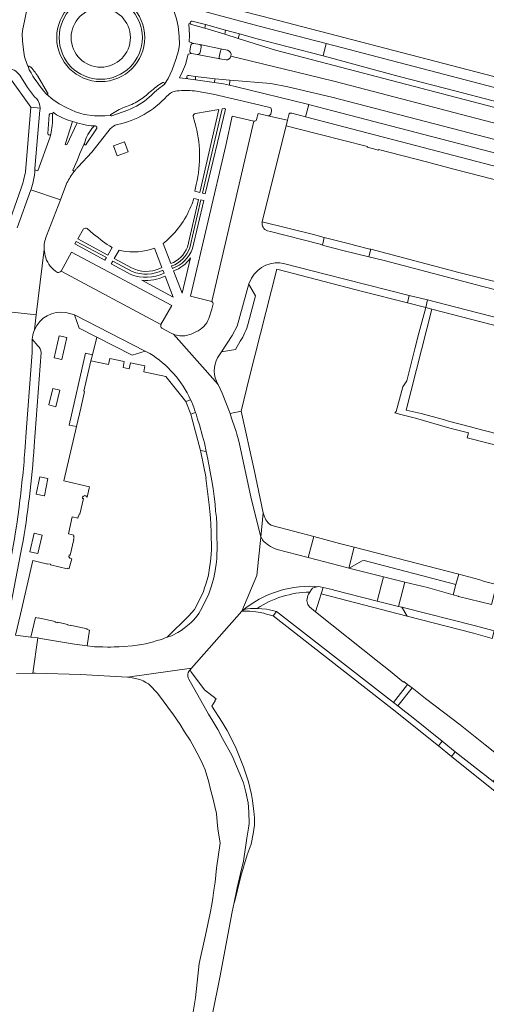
# Model space of a CAD drawing. Header units: metres. Extents: x 151213 to 156373, y 469495 to 475754.
# Tile 142 of 230: x 154151 to 154246, y 472663 to 472864. Entities that reach past the tile are written whole.
import ezdxf

# ---------------------------------------------------------------- set-up
doc = ezdxf.new("R2010")
doc.units = ezdxf.units.M
for name, color, linetype, lineweight in [('B-WE-OG-TERREIN_BEGROEID-GV', 252, 'Continuous', 18), ('B-WE-VH-GESLOTENVERHARDING_ASFALT-GV', 252, 'Continuous', 18), ('B-WE-VH-GESLOTENVERHARDING_BETON-GV', 252, 'Continuous', 18), ('B-WE-VH-OPENVERHARDING-GV', 252, 'Continuous', 18), ('B-WE-VH-OPENVERHARDING_BETONSTRAATSTEEN-GV', 252, 'Continuous', 18), ('B-WE-VH-OPENVERHARDING_SIERBESTRATING-GV', 252, 'Continuous', 18), ('B-WE-VH-OPENVERHARDING_STRAATBAKSTEEN-GV', 252, 'Continuous', 18), ('B-WE-VH-OPENVERHARDING_TEGEL-GV', 252, 'Continuous', 18)]:
    doc.layers.add(name, color=color, linetype=linetype, lineweight=lineweight)

msp = doc.modelspace()

# ---------------------------------------------------------------- linework, layer by layer
at = {"layer": 'B-WE-OG-TERREIN_BEGROEID-GV', "flags": 128}
for points in [[(154199.165, 472859.803), (154198.475, 472859.983), (154195.847, 472860.697), (154195.598, 472859.797), (154203.174, 472857.375), (154216.369, 472853.934), (154243.118, 472846.95), (154263.617, 472841.603), (154270.336, 472839.832), (154271.174, 472839.799), (154271.565, 472839.84), (154272.078, 472839.897), (154272.662, 472840.029), (154273.048, 472840.169), (154273.34, 472840.317), (154268.499, 472841.603), (154266.519, 472842.128), (154261.739, 472843.395), (154239.949, 472849.05), (154228.336, 472852.033), (154212.897, 472856.216)], [(154193.852, 472851.329), (154193.843, 472850.271), (154194.986, 472850.013), (154209.968, 472846.335), (154210.144, 472846.292), (154214.811, 472845.063), (154280.847, 472827.883), (154305.116, 472821.508), (154305.876, 472821.317), (154305.977, 472821.684), (154306.475, 472823.387), (154289.3, 472828.473), (154214.658, 472847.849), (154205.707, 472849.948), (154202.239, 472850.639)]]:
    msp.add_lwpolyline(points, close=True, dxfattribs=at)
for points in [[(154152.268, 472832.682), (154153.379, 472845.79), (154149.138, 472851.798), (154133.719, 472852.986), (154129.508, 472853.31)], [(154148.375, 472820.663), (154151.4, 472829.327)]]:
    msp.add_lwpolyline(points, dxfattribs=at)
at = {"layer": 'B-WE-OG-TERREIN_BEGROEID-GV'}
msp.add_lwpolyline([(154151.4, 472829.327, 0.0524204), (154152.268, 472832.682)], format="xyb", dxfattribs=at)
at = {"layer": 'B-WE-VH-GESLOTENVERHARDING_ASFALT-GV', "flags": 128}
for points in [[(154153.07, 472853.422), (154152.878, 472853.903), (154152.616, 472854.476), (154152.116, 472856.022), (154151.855, 472857.497), (154151.664, 472859.305), (154151.64, 472860.685), (154151.783, 472861.755), (154152.092, 472863.277), (154152.449, 472864.99), (154152.758, 472865.799), (154153.068, 472866.655), (154153.567, 472867.726), (154154.313, 472868.988), (154156.325, 472870.776), (154158.072, 472872.644)], [(154154.313, 472868.988), (154153.567, 472867.726), (154153.068, 472866.655), (154152.758, 472865.799), (154152.449, 472864.99), (154152.092, 472863.277), (154151.783, 472861.755), (154151.64, 472860.685), (154151.664, 472859.305), (154151.855, 472857.497), (154152.116, 472856.022), (154152.616, 472854.476), (154152.878, 472853.903), (154152.882, 472854.152)], [(154182.511, 472865.367), (154183.041, 472863.753), (154183.35, 472862.231), (154183.564, 472860.256), (154183.612, 472858.567), (154183.445, 472857.283), (154182.922, 472855.499), (154182.113, 472853.382), (154181.304, 472851.645), (154180.582, 472850.496)], [(154180.582, 472850.496), (154181.304, 472851.645), (154182.113, 472853.382), (154182.922, 472855.499), (154183.445, 472857.283), (154183.612, 472858.567), (154183.564, 472860.256), (154183.35, 472862.231), (154183.041, 472863.753), (154182.511, 472865.367)], [(154186.222, 472863.267), (154188.947, 472862.6), (154193.011, 472861.468), (154195.847, 472860.697), (154198.475, 472859.983), (154199.165, 472859.803), (154212.897, 472856.216), (154213.51, 472858.728), (154199.83, 472862.295), (154185.935, 472865.988)], [(154186.526, 472858.748), (154185.582, 472859.058), (154185.651, 472860.477), (154185.536, 472862.743), (154185.83, 472862.852)], [(154185.83, 472862.852), (154185.536, 472862.743), (154185.651, 472860.477), (154185.582, 472859.058), (154186.526, 472858.748), (154187.805, 472858.518), (154192.319, 472857.581), (154193.401, 472857.417)], [(154319.29, 472824.445), (154326.832, 472822.868), (154327.472, 472822.738), (154331.381, 472821.885), (154332.605, 472821.592), (154333.419, 472824.738), (154330.229, 472825.509), (154328.714, 472825.856), (154328.114, 472825.993), (154322.818, 472827.215), (154316.399, 472828.629), (154308.262, 472830.429), (154284.685, 472836.094), (154283.542, 472836.415), (154270.336, 472839.832), (154263.617, 472841.603), (154243.118, 472846.95), (154216.369, 472853.934), (154203.174, 472857.375), (154195.598, 472859.797), (154192.836, 472860.68), (154188.798, 472861.895), (154186.082, 472862.649)], [(154185.722, 472857.294), (154185.962, 472858.384)], [(154206.48, 472844.58), (154209.287, 472843.848), (154209.968, 472846.335), (154194.986, 472850.013), (154193.843, 472850.271), (154192.574, 472850.557), (154190.683, 472850.807), (154186.897, 472851.338), (154185.409, 472851.549), (154183.637, 472851.757), (154184.278, 472853.085), (154184.827, 472854.504), (154185.399, 472856.609), (154185.386, 472856.613), (154186.081, 472856.727)], [(154193.104, 472855.404), (154191.816, 472855.646), (154187.25, 472856.521), (154186.081, 472856.727), (154185.386, 472856.613), (154185.399, 472856.609), (154184.827, 472854.504), (154184.278, 472853.085), (154183.637, 472851.757), (154185.409, 472851.549)], [(154318.675, 472824.066), (154215.339, 472851.026), (154209.448, 472852.421), (154194.092, 472856.158)], [(154194.092, 472856.158), (154209.448, 472852.421), (154215.339, 472851.026), (154318.675, 472824.066)], [(154151.111, 472852.314), (154152.724, 472849.805), (154154.134, 472847.921), (154154.579, 472847.478)], [(154154.775, 472852.097), (154156.801, 472848.742)], [(154185.554, 472852.272), (154186.909, 472852.037), (154190.916, 472851.571), (154193.852, 472851.329)], [(154193.852, 472851.329), (154202.239, 472850.639), (154205.707, 472849.948), (154214.658, 472847.849), (154289.3, 472828.473), (154306.475, 472823.387), (154306.622, 472823.343), (154319.971, 472819.314), (154321.072, 472818.986), (154331.085, 472816.003), (154331.99, 472819.208), (154326.946, 472820.805), (154323.453, 472821.921), (154318.992, 472823.446)], [(154186.658, 472849.115), (154190.513, 472848.424), (154198.896, 472846.492), (154201.998, 472845.749)], [(154160.68, 472845.65), (154159.134, 472846.483), (154157.825, 472847.363), (154156.589, 472848.429), (154156.504, 472848.503)], [(154156.589, 472848.429), (154157.825, 472847.363), (154159.134, 472846.483), (154160.68, 472845.65), (154162.464, 472844.842), (154164.248, 472844.342), (154166.341, 472844.009), (154168.435, 472844.033), (154169.617, 472844.088)], [(154155.242, 472845.189), (154154.212, 472833.309), (154154.201, 472833.069), (154154.822, 472832.844), (154157.333, 472839.78), (154157.43, 472840.317)], [(154169.617, 472844.088), (154168.435, 472844.033), (154166.341, 472844.009), (154164.248, 472844.342), (154162.464, 472844.842), (154160.68, 472845.65)], [(154173.124, 472845.21), (154169.89, 472844.048)], [(154156.868, 472840.457), (154157.106, 472844.215)], [(154157.793, 472844.198), (154157.899, 472844.758), (154158.579, 472844.26), (154159.672, 472843.69), (154160.599, 472843.277), (154161.866, 472842.863), (154162.791, 472842.618), (154163.293, 472842.492), (154163.914, 472842.353), (154164.699, 472842.174), (154165.195, 472842.081), (154165.669, 472842.019), (154166.08, 472841.996), (154166.342, 472841.979), (154166.361, 472841.983), (154166.384, 472841.986), (154166.406, 472841.988), (154166.43, 472841.989), (154166.449, 472841.989), (154166.474, 472841.987), (154166.501, 472841.983), (154166.525, 472841.978), (154166.553, 472841.969), (154166.574, 472841.962), (154166.605, 472841.948), (154166.628, 472841.935), (154166.653, 472841.919), (154166.677, 472841.9), (154166.701, 472841.879), (154166.718, 472841.86), (154166.73, 472841.845), (154166.75, 472841.818), (154166.762, 472841.799), (154166.775, 472841.775), (154166.785, 472841.753), (154166.793, 472841.731), (154166.801, 472841.706), (154166.81, 472841.666), (154166.812, 472841.643), (154166.814, 472841.608), (154166.813, 472841.575), (154166.809, 472841.541), (154166.805, 472841.523), (154166.8, 472841.504), (154166.794, 472841.482), (154166.787, 472841.463), (154166.78, 472841.447), (154166.771, 472841.428), (154166.76, 472841.409), (154166.758, 472841.406), (154164.672, 472838.264)], [(154162.791, 472842.618), (154160.733, 472838.137), (154160.358, 472838.244), (154161.866, 472842.863), (154160.599, 472843.277), (154159.672, 472843.69), (154158.579, 472844.26), (154157.899, 472844.758), (154157.793, 472844.198)], [(154201.608, 472844.066), (154205.621, 472843.144), (154205.887, 472844.247)], [(154202.352, 472845.046), (154202.211, 472844.384)], [(154166.319, 472841.973), (154166.342, 472841.979), (154166.08, 472841.996), (154165.669, 472842.019), (154165.195, 472842.081), (154164.699, 472842.174), (154163.914, 472842.353), (154163.293, 472842.492), (154162.791, 472842.618)], [(154163.015, 472833.688), (154165.769, 472836.632), (154168.311, 472839.861), (154169.53, 472841.414)], [(154157.43, 472840.317), (154157.333, 472839.78), (154154.822, 472832.844), (154154.201, 472833.069)], [(154164.258, 472838.326), (154163.365, 472836.384), (154162.846, 472835.072), (154161.943, 472832.993), (154162.208, 472832.734), (154162.234, 472832.767)], [(154162.208, 472832.734), (154161.943, 472832.993), (154162.846, 472835.072), (154163.365, 472836.384), (154164.258, 472838.326)], [(154153.43, 472829.113), (154153.384, 472828.984), (154159.403, 472826.955), (154160.74, 472830.392)]]:
    msp.add_lwpolyline(points, dxfattribs=at)
at = {"layer": 'B-WE-VH-GESLOTENVERHARDING_ASFALT-GV'}
for points in [[(154158.655, 472859.954, -1), (154176.559, 472859.954)], [(154185.83, 472862.852, -0.6232502), (154186.222, 472863.267)], [(154186.082, 472862.649, -0.2746175), (154185.83, 472862.852)], [(154176.559, 472859.954, -1), (154158.655, 472859.954)], [(154186.081, 472856.727, -0.3890317), (154185.722, 472857.294)], [(154185.962, 472858.384, -0.3875799), (154186.526, 472858.748)], [(154193.401, 472857.417, -0.4060581), (154194.092, 472856.158)], [(154194.092, 472856.158, -0.3353646), (154193.104, 472855.404)], [(154148.582, 472853.655, -0.2517524), (154151.111, 472852.314)], [(154152.882, 472854.152, -0.2169996), (154152.9, 472854.162)], [(154152.9, 472854.162, -0.1747535), (154153.193, 472854.105)], [(154156.504, 472848.503, -0.0614109), (154153.07, 472853.422)], [(154153.193, 472854.105, -0.0679355), (154154.775, 472852.097)], [(154185.409, 472851.549, -1.0026594), (154185.554, 472852.272)], [(154178.95, 472849.186, 0.020425), (154177.492, 472847.857)], [(154177.707, 472848.963, -0.0254291), (154178.945, 472849.962)], [(154178.945, 472849.962, -0.0259578), (154180.236, 472850.8)], [(154180.519, 472850.396, 0.0204944), (154178.95, 472849.186)], [(154180.236, 472850.8, -0.3710437), (154180.548, 472850.722)], [(154180.582, 472850.496, -0.1148323), (154180.519, 472850.396)], [(154180.548, 472850.722, -0.2388575), (154180.582, 472850.496)], [(154182.031, 472848.781, -0.0895783), (154183.134, 472849.112)], [(154183.134, 472849.112, -0.0277253), (154184.936, 472849.21)], [(154184.936, 472849.21, -0.0272749), (154186.658, 472849.115)], [(154154.579, 472847.478, -0.1732523), (154155.269, 472845.63)], [(154156.753, 472848.447, -0.2436457), (154156.589, 472848.429)], [(154156.801, 472848.742, -0.4339913), (154156.753, 472848.447)], [(154172.473, 472845.782, 0.0546807), (154175.268, 472847.087)], [(154177.492, 472847.857, -0.0922399), (154173.124, 472845.21)], [(154175.268, 472847.087, 0.054927), (154177.707, 472848.963)], [(154176.445, 472844.335, 0.0794303), (154181.087, 472848.066)], [(154181.087, 472848.066, -0.0898485), (154182.031, 472848.781)], [(154155.269, 472845.63, -0.0385431), (154155.242, 472845.189)], [(154169.645, 472844.331, -0.0301128), (154171.003, 472845.134)], [(154171.003, 472845.134, -0.0300837), (154172.473, 472845.782)], [(154201.998, 472845.749, -0.4130717), (154202.352, 472845.046)], [(154157.106, 472844.215, -0.39744), (154157.473, 472844.545)], [(154157.473, 472844.545, -0.4243833), (154157.793, 472844.198)], [(154157.793, 472844.198, -0.0502178), (154157.746, 472842.067)], [(154169.617, 472844.088, -0.4031559), (154169.645, 472844.331)], [(154169.89, 472844.048, -0.4033977), (154169.617, 472844.088)], [(154170.944, 472842.267, 0.0796424), (154176.445, 472844.335)], [(154202.211, 472844.384, -0.324793), (154201.608, 472844.066)], [(154205.887, 472844.247, -0.501001), (154206.48, 472844.58)], [(154157.746, 472842.067, -0.0046269), (154157.43, 472840.317)], [(154165.012, 472840.264, -0.0595029), (154166.106, 472841.809)], [(154166.106, 472841.809, -0.1778179), (154166.319, 472841.973)], [(154169.53, 472841.414, -0.1195348), (154170.944, 472842.267)], [(154157.43, 472840.317, -0.9472372), (154156.868, 472840.457)], [(154164.274, 472838.393, -0.0600111), (154165.012, 472840.264)], [(154164.258, 472838.326, -0.088096), (154164.274, 472838.393)], [(154164.366, 472838.147, -0.3109056), (154164.258, 472838.326)], [(154164.672, 472838.264, -0.4144244), (154164.366, 472838.147)], [(154154.201, 472833.069, -0.0679777), (154153.43, 472829.113)], [(154162.234, 472832.767, -0.0129377), (154162.614, 472833.236)], [(154162.614, 472833.236, -0.0105833), (154163.015, 472833.688)], [(154160.74, 472830.392, -0.0487807), (154162.208, 472832.734)]]:
    msp.add_lwpolyline(points, format="xyb", dxfattribs=at)
at = {"layer": 'B-WE-VH-GESLOTENVERHARDING_BETON-GV'}
for points in [[(154176.559, 472859.954, 1), (154158.655, 472859.954)], [(154159.141, 472859.954, -1), (154176.073, 472859.954)], [(154186.222, 472863.267, 0.6232502), (154185.83, 472862.852)], [(154185.83, 472862.852, 0.2746175), (154186.082, 472862.649)], [(154158.655, 472859.954, 1), (154176.559, 472859.954)], [(154176.073, 472859.954, -1), (154159.141, 472859.954)], [(154185.722, 472857.294, 0.3890317), (154186.081, 472856.727)], [(154186.526, 472858.748, 0.3875799), (154185.962, 472858.384)], [(154188.048, 472858.034, 0.3947154), (154187.805, 472858.518)], [(154192.319, 472857.581, 0.3706327), (154191.982, 472857.292)], [(154194.092, 472856.158, 0.4060581), (154193.401, 472857.417)], [(154187.25, 472856.521, 0.3282158), (154187.83, 472856.932)], [(154191.718, 472855.993, 0.3398124), (154191.816, 472855.646)], [(154193.104, 472855.404, 0.3353646), (154194.092, 472856.158)], [(154152.9, 472854.162, 0.2169996), (154152.882, 472854.152)], [(154153.193, 472854.105, 0.1747535), (154152.9, 472854.162)], [(154153.07, 472853.422, 0.0614109), (154156.504, 472848.503)], [(154154.775, 472852.097, 0.0679355), (154153.193, 472854.105)], [(154185.554, 472852.272, 1.0026594), (154185.409, 472851.549)], [(154177.492, 472847.857, -0.020425), (154178.95, 472849.186)], [(154178.945, 472849.962, 0.0254291), (154177.707, 472848.963)], [(154180.236, 472850.8, 0.0259578), (154178.945, 472849.962)], [(154178.95, 472849.186, -0.0204944), (154180.519, 472850.396)], [(154180.548, 472850.722, 0.3710437), (154180.236, 472850.8)], [(154180.519, 472850.396, 0.1148323), (154180.582, 472850.496)], [(154180.582, 472850.496, 0.2388575), (154180.548, 472850.722)], [(154156.589, 472848.429, 0.2436457), (154156.753, 472848.447)], [(154156.753, 472848.447, 0.4339913), (154156.801, 472848.742)], [(154175.268, 472847.087, -0.0546807), (154172.473, 472845.782)], [(154173.124, 472845.21, 0.0922399), (154177.492, 472847.857)], [(154177.707, 472848.963, -0.054927), (154175.268, 472847.087)], [(154171.003, 472845.134, 0.0301128), (154169.645, 472844.331)], [(154172.473, 472845.782, 0.0300837), (154171.003, 472845.134)], [(154157.473, 472844.545, 0.39744), (154157.106, 472844.215)], [(154157.793, 472844.198, 0.4243833), (154157.473, 472844.545)], [(154157.746, 472842.067, 0.0502178), (154157.793, 472844.198)], [(154169.645, 472844.331, 0.4031559), (154169.617, 472844.088)], [(154169.617, 472844.088, 0.4033977), (154169.89, 472844.048)], [(154157.43, 472840.317, 0.0046269), (154157.746, 472842.067)], [(154166.106, 472841.809, 0.0595029), (154165.012, 472840.264)], [(154166.319, 472841.973, 0.1778179), (154166.106, 472841.809)], [(154156.868, 472840.457, 0.9472372), (154157.43, 472840.317)], [(154165.012, 472840.264, 0.0600111), (154164.274, 472838.393)], [(154164.274, 472838.393, 0.088096), (154164.258, 472838.326)], [(154164.258, 472838.326, 0.3109056), (154164.366, 472838.147)], [(154164.366, 472838.147, 0.4144244), (154164.672, 472838.264)]]:
    msp.add_lwpolyline(points, format="xyb", dxfattribs=at)
at = {"layer": 'B-WE-VH-GESLOTENVERHARDING_BETON-GV', "flags": 128}
for points in [[(154186.082, 472862.649), (154188.798, 472861.895), (154188.947, 472862.6), (154186.222, 472863.267)], [(154185.962, 472858.384), (154185.722, 472857.294)], [(154187.805, 472858.518), (154186.526, 472858.748)], [(154187.83, 472856.932), (154188.048, 472858.034)], [(154191.982, 472857.292), (154191.718, 472855.993)], [(154193.401, 472857.417), (154192.319, 472857.581)], [(154186.081, 472856.727), (154187.25, 472856.521)], [(154191.816, 472855.646), (154193.104, 472855.404)], [(154152.882, 472854.152), (154152.878, 472853.903), (154153.07, 472853.422)], [(154156.801, 472848.742), (154154.775, 472852.097)], [(154185.409, 472851.549), (154186.897, 472851.338), (154186.909, 472852.037), (154185.554, 472852.272)], [(154156.504, 472848.503), (154156.589, 472848.429)], [(154169.89, 472844.048), (154173.124, 472845.21)], [(154157.106, 472844.215), (154156.868, 472840.457)], [(154164.672, 472838.264), (154166.758, 472841.406)], [(154166.758, 472841.406), (154166.76, 472841.409), (154166.771, 472841.428), (154166.78, 472841.447), (154166.787, 472841.463), (154166.794, 472841.482), (154166.8, 472841.504), (154166.805, 472841.523), (154166.809, 472841.541), (154166.813, 472841.575), (154166.814, 472841.608), (154166.812, 472841.643), (154166.81, 472841.666), (154166.801, 472841.706), (154166.793, 472841.731), (154166.785, 472841.753), (154166.775, 472841.775), (154166.762, 472841.799), (154166.75, 472841.818), (154166.73, 472841.845), (154166.718, 472841.86), (154166.701, 472841.879), (154166.677, 472841.9), (154166.653, 472841.919), (154166.628, 472841.935), (154166.605, 472841.948), (154166.574, 472841.962), (154166.553, 472841.969), (154166.525, 472841.978), (154166.501, 472841.983), (154166.474, 472841.987), (154166.449, 472841.989), (154166.43, 472841.989), (154166.406, 472841.988), (154166.384, 472841.986), (154166.361, 472841.983), (154166.342, 472841.979), (154166.319, 472841.973)]]:
    msp.add_lwpolyline(points, dxfattribs=at)
at = {"layer": 'B-WE-VH-OPENVERHARDING-GV', "flags": 128}
msp.add_lwpolyline([(154170.927, 472835.919), (154173.182, 472836.744), (154172.442, 472838.767), (154170.187, 472837.942)], close=True, dxfattribs=at)
at = {"layer": 'B-WE-VH-OPENVERHARDING_BETONSTRAATSTEEN-GV', "flags": 128}
for points in [[(154188.947, 472862.6), (154188.798, 472861.895), (154192.836, 472860.68), (154193.011, 472861.468)], [(154193.011, 472861.468), (154192.836, 472860.68), (154195.598, 472859.797), (154195.847, 472860.697)], [(154213.51, 472858.728), (154212.897, 472856.216), (154228.336, 472852.033), (154239.949, 472849.05), (154261.739, 472843.395), (154266.519, 472842.128), (154267.237, 472844.718)], [(154186.897, 472851.338), (154190.683, 472850.807), (154190.916, 472851.571), (154186.909, 472852.037)], [(154193.843, 472850.271), (154193.852, 472851.329), (154190.916, 472851.571), (154190.683, 472850.807), (154192.574, 472850.557)], [(154209.287, 472843.848), (154297.98, 472820.717), (154303.835, 472819.085), (154304.429, 472818.913), (154305.116, 472821.508), (154280.847, 472827.883), (154214.811, 472845.063), (154210.144, 472846.292), (154209.968, 472846.335)], [(154161.866, 472842.863), (154160.358, 472838.244), (154160.733, 472838.137), (154162.791, 472842.618)], [(154212.74, 472817.74), (154213.19, 472817.59), (154216.85, 472816.66), (154222.182, 472815.362), (154222.56, 472816.913), (154222.38, 472816.96), (154219.177, 472817.774), (154218.765, 472817.879), (154213.051, 472819.33)], [(154230.017, 472806.007), (154233.745, 472805.055), (154234.133, 472806.589), (154230.403, 472807.533)], [(154162.291, 472803.606), (154163.21, 472800.844), (154166.83, 472799.019), (154174.013, 472795.398), (154176.636, 472796.186)], [(154218.071, 472752.066), (154219.166, 472756.314), (154216.19, 472757.08), (154210.942, 472758.464), (154209.847, 472754.215), (154217.63, 472752.21)], [(154218.09, 472752.06), (154225.138, 472750.296), (154226.787, 472749.883), (154227.856, 472749.619), (154229.509, 472749.222), (154234.1, 472748.12), (154239.354, 472746.638), (154239.893, 472748.702), (154221.21, 472753.6), (154220.84, 472753.53), (154218.3, 472752.09)], [(154223.857, 472745.36), (154225.506, 472744.947), (154226.573, 472744.679), (154228.222, 472744.266), (154229.509, 472749.222), (154227.856, 472749.619), (154226.787, 472749.883), (154225.138, 472750.296)], [(154247.671, 472746.793), (154248.162, 472748.729), (154245.679, 472749.369), (154244.57, 472749.77), (154240.449, 472750.831), (154239.893, 472748.702), (154239.354, 472746.638), (154240.358, 472746.355), (154240.43, 472746.3), (154247.13, 472744.66)], [(154210.156, 472747.191), (154209.88, 472746.78), (154209.73, 472746.48), (154209.65, 472746.17), (154209.6, 472745.83), (154209.58, 472745.47), (154209.59, 472745.19), (154209.74, 472744.67), (154209.9, 472744.46), (154210.07, 472744.19), (154211.3, 472743.153), (154212.11, 472745.76), (154212.449, 472746.85), (154212.852, 472748.148), (154212.29, 472748.28), (154211.98, 472748.29), (154211.35, 472748.2), (154211.05, 472748.1), (154210.73, 472747.96), (154210.51, 472747.72)], [(154247.275, 472737.762), (154247.654, 472739.316), (154243.891, 472740.341), (154228.901, 472744.096), (154229.977, 472742.3), (154243.453, 472738.802)], [(154230.952, 472727.715), (154230.042, 472728.42), (154227.166, 472724.734), (154228.068, 472724.031)], [(154238.991, 472713.784), (154239.75, 472714.73), (154237.077, 472716.865), (154236.324, 472715.922)]]:
    msp.add_lwpolyline(points, close=True, dxfattribs=at)
for points in [[(154192.319, 472857.581), (154187.805, 472858.518)], [(154188.048, 472858.034), (154187.83, 472856.932)], [(154191.718, 472855.993), (154191.982, 472857.292)], [(154187.25, 472856.521), (154191.816, 472855.646)], [(154197.628, 472801.836), (154199.078, 472807.453), (154197.86, 472809.533), (154197.732, 472809.909), (154195.34, 472801.274), (154194.34, 472799.38), (154192.202, 472796.03), (154195.023, 472796.53), (154195.974, 472798.21)], [(154154.835, 472797.286), (154153.677, 472798.618), (154153.648, 472795.884), (154153.358, 472792.32)], [(154154.082, 472776.905), (154155.5, 472795.891)], [(154153.358, 472792.32), (154152.509, 472780.64), (154152.173, 472775.809)], [(154150.98, 472764.487), (154150.544, 472761.023), (154150.461, 472760.592), (154150.154, 472758.598), (154150.152, 472758.438), (154148.768, 472750.902), (154147.29, 472743.702), (154149.382, 472744.994), (154151.567, 472756.307)], [(154210.156, 472747.191), (154210.51, 472747.72), (154210.73, 472747.96), (154211.05, 472748.1), (154211.35, 472748.2), (154211.98, 472748.29), (154212.29, 472748.28)], [(154196.301, 472743.329), (154196.287, 472743.314), (154196.77, 472743.62), (154197.04, 472743.71), (154197.47, 472743.78), (154198.06, 472743.83), (154199.421, 472743.847)]]:
    msp.add_lwpolyline(points, dxfattribs=at)
at = {"layer": 'B-WE-VH-OPENVERHARDING_BETONSTRAATSTEEN-GV'}
for points in [[(154187.805, 472858.518, -0.3947154), (154188.048, 472858.034)], [(154191.982, 472857.292, -0.3706327), (154192.319, 472857.581)], [(154187.83, 472856.932, -0.3282158), (154187.25, 472856.521)], [(154191.816, 472855.646, -0.3398124), (154191.718, 472855.993)], [(154195.974, 472798.21, 0.0826478), (154197.628, 472801.836)], [(154155.5, 472795.891, 0.1542636), (154154.835, 472797.286)], [(154152.173, 472775.809, -0.0126389), (154150.98, 472764.487)], [(154151.567, 472756.307, 0.0267544), (154154.082, 472776.905)], [(154212.29, 472748.28, 0.1986857), (154196.301, 472743.329)], [(154199.421, 472743.847, -0.1428746), (154210.156, 472747.191)]]:
    msp.add_lwpolyline(points, format="xyb", dxfattribs=at)
at = {"layer": 'B-WE-VH-OPENVERHARDING_SIERBESTRATING-GV'}
for points in [[(154176.073, 472859.954, 1), (154159.141, 472859.954)], [(154161.579, 472859.954, -1), (154173.635, 472859.954)], [(154159.141, 472859.954, 1), (154176.073, 472859.954)], [(154173.635, 472859.954, -1), (154161.579, 472859.954)]]:
    msp.add_lwpolyline(points, format="xyb", dxfattribs=at)
at = {"layer": 'B-WE-VH-OPENVERHARDING_STRAATBAKSTEEN-GV'}
for points in [[(154183.134, 472849.112, 0.0895783), (154182.031, 472848.781)], [(154184.936, 472849.21, 0.0277253), (154183.134, 472849.112)], [(154186.658, 472849.115, 0.0272749), (154184.936, 472849.21)], [(154181.087, 472848.066, -0.0794303), (154176.445, 472844.335)], [(154182.031, 472848.781, 0.0898485), (154181.087, 472848.066)], [(154155.242, 472845.189, 0.0385431), (154155.269, 472845.63)], [(154202.352, 472845.046, 0.4130717), (154201.998, 472845.749)], [(154176.445, 472844.335, -0.0796424), (154170.944, 472842.267)], [(154186.4, 472843.877, -0.4056819), (154186.886, 472844.488)], [(154199.321, 472843.266, -0.3816155), (154198.75, 472842.938)], [(154198.75, 472842.938, 0.3816155), (154199.321, 472843.266)], [(154201.608, 472844.066, 0.324793), (154202.211, 472844.384)], [(154170.944, 472842.267, 0.1195348), (154169.53, 472841.414)], [(154187.039, 472830.1, 0.1343011), (154186.726, 472842.706)], [(154153.43, 472829.113, 0.0679777), (154154.201, 472833.069)], [(154162.614, 472833.236, 0.0129377), (154162.234, 472832.767)], [(154163.015, 472833.688, 0.0105833), (154162.614, 472833.236)], [(154152.268, 472832.682, -0.0524204), (154151.4, 472829.327)], [(154162.208, 472832.734, 0.0487807), (154160.74, 472830.392)], [(154180.994, 472818.647, 0.121644), (154186.182, 472826.171)], [(154164.109, 472821.056, -0.2713275), (154164.868, 472821.15)], [(154201.521, 472820.656, -0.3980854), (154200.488, 472822.497)], [(154156.097, 472816.877, -0.1101905), (154156.563, 472819.655)], [(154156.563, 472819.655, 0.1101905), (154156.097, 472816.877)], [(154166.164, 472819.994, 0.0290786), (154169.905, 472817.267)], [(154171.866, 472816.606, 0.1410708), (154178.551, 472817.161)], [(154185.236, 472817.334, -0.2224532), (154181.851, 472813.985)], [(154182.032, 472813.51, 0.2232775), (154185.725, 472817.189)], [(154186.31, 472817.061, -0.2162155), (154182.223, 472813.008)], [(154156.424, 472815.162, -0.0680812), (154156.097, 472816.877)], [(154156.097, 472816.877, 0.0680812), (154156.424, 472815.162)], [(154158.801, 472812.215, -0.1795572), (154156.424, 472815.162)], [(154156.424, 472815.162, 0.1795572), (154158.801, 472812.215)], [(154182.415, 472812.507, 0.1536702), (154185.854, 472815.134)], [(154179.61, 472812.992, -0.2308533), (154173.892, 472813.136)], [(154198.29, 472811.036, -0.3389352), (154205.084, 472813.947)], [(154159.527, 472812.445, -0.2840396), (154158.801, 472812.215)], [(154158.801, 472812.215, 0.2840396), (154159.527, 472812.445)], [(154180.483, 472812.054, -0.2126987), (154173.741, 472811.802)], [(154173.988, 472812.406, 0.2165352), (154180.255, 472812.657)], [(154175.945, 472810.61, 0.1392732), (154180.711, 472811.452)], [(154190.2, 472806.256, -0.328876), (154190.502, 472805.831)], [(154190.502, 472805.831, 0.328876), (154190.2, 472806.256)], [(154154.131, 472800.546, -0.3451264), (154160.52, 472804.049)], [(154160.52, 472804.049, 0.3451264), (154154.131, 472800.546)], [(154180.033, 472800.85, -0.2728835), (154179.87, 472801.587)], [(154179.87, 472801.587, 0.2728835), (154180.033, 472800.85)], [(154189.606, 472802.855, -0.2056219), (154186.96, 472800.093)], [(154186.96, 472800.093, 0.2056219), (154189.606, 472802.855)], [(154154.131, 472800.546, 0.0665022), (154153.711, 472799.042)], [(154153.711, 472799.042, -0.0665022), (154154.131, 472800.546)], [(154182.39, 472799.64, -0.034831), (154181.788, 472799.929)], [(154181.788, 472799.929, 0.034831), (154182.39, 472799.64)], [(154185.02, 472799.37, -0.13918), (154182.39, 472799.64)], [(154182.39, 472799.64, 0.13918), (154185.02, 472799.37)], [(154154.835, 472797.286, -0.1542636), (154155.5, 472795.891)], [(154177.589, 472795.719, -0.1473354), (154185.903, 472786.298)], [(154185.903, 472786.298, 0.1473354), (154177.589, 472795.719)], [(154191.512, 472789.433, -0.275039), (154191.397, 472794.854)], [(154185.903, 472786.298, -0.0251804), (154186.72, 472784.25)], [(154150.98, 472764.487, 0.0126389), (154152.173, 472775.809)], [(154154.082, 472776.905, -0.0267544), (154151.567, 472756.307)], [(154196.301, 472743.329, -0.1986857), (154212.29, 472748.28)], [(154210.156, 472747.191, 0.1428746), (154199.421, 472743.847)]]:
    msp.add_lwpolyline(points, format="xyb", dxfattribs=at)
at = {"layer": 'B-WE-VH-OPENVERHARDING_STRAATBAKSTEEN-GV', "flags": 128}
for points in [[(154201.998, 472845.749), (154198.896, 472846.492), (154190.513, 472848.424), (154186.658, 472849.115)], [(154155.269, 472845.63), (154153.379, 472845.79), (154152.268, 472832.682)], [(154154.212, 472833.309), (154155.242, 472845.189)], [(154186.886, 472844.488), (154191.671, 472845.337), (154187.768, 472828.441), (154186.789, 472828.697), (154187.039, 472830.1)], [(154190.2, 472806.256), (154185.842, 472807.362), (154193.032, 472838.042), (154194.365, 472843.969), (154198.75, 472842.938)], [(154186.726, 472842.706), (154186.4, 472843.877)], [(154200.488, 472822.497), (154205.294, 472841.788), (154205.349, 472842.017), (154205.621, 472843.144), (154201.608, 472844.066), (154199.61, 472844.496), (154199.321, 472843.266)], [(154199.321, 472843.266), (154199.61, 472844.496), (154201.608, 472844.066)], [(154202.211, 472844.384), (154202.352, 472845.046)], [(154169.53, 472841.414), (154168.311, 472839.861), (154165.769, 472836.632), (154163.015, 472833.688)], [(154198.75, 472842.938), (154190.2, 472806.256)], [(154154.201, 472833.069), (154154.212, 472833.309)], [(154162.234, 472832.767), (154162.208, 472832.734)], [(154151.4, 472829.327), (154148.375, 472820.663)], [(154150.616, 472821.263), (154153.384, 472828.984), (154153.43, 472829.113)], [(154160.74, 472830.392), (154159.403, 472826.955), (154156.563, 472819.655)], [(154156.563, 472819.655), (154159.403, 472826.955), (154153.384, 472828.984), (154150.616, 472821.263)], [(154187.48, 472827.041), (154185.236, 472817.334)], [(154186.182, 472826.171), (154186.564, 472827.237), (154187.48, 472827.041)], [(154185.725, 472817.189), (154187.977, 472826.934)], [(154187.977, 472826.934), (154188.614, 472826.797), (154186.31, 472817.061)], [(154169.905, 472817.267), (154169.05, 472815.732), (154162.93, 472819.014), (154164.109, 472821.056)], [(154164.868, 472821.15), (154166.164, 472819.994)], [(154255.456, 472806.771), (154245.39, 472809.35), (154225.27, 472814.61), (154222.182, 472815.362), (154216.85, 472816.66), (154213.19, 472817.59), (154212.74, 472817.74), (154212.29, 472817.95), (154202.165, 472820.493), (154201.533, 472820.653), (154201.521, 472820.656)], [(154178.551, 472817.161), (154180.054, 472813.189), (154179.61, 472812.992)], [(154181.851, 472813.985), (154180.29, 472818.079), (154180.994, 472818.647)], [(154156.097, 472816.877), (154154.498, 472803.597), (154154.131, 472800.546)], [(154154.498, 472803.597), (154156.097, 472816.877)], [(154159.527, 472812.445), (154161.637, 472816.318), (154182.043, 472805.455), (154179.87, 472801.587)], [(154170.338, 472815.025), (154171.351, 472816.74), (154171.866, 472816.606)], [(154173.892, 472813.136), (154170.338, 472815.025)], [(154185.854, 472815.134), (154184.153, 472807.948), (154182.415, 472812.507)], [(154173.741, 472811.802), (154169.718, 472813.976), (154170.037, 472814.516), (154173.988, 472812.406)], [(154182.223, 472813.008), (154182.032, 472813.51)], [(154205.084, 472813.947), (154213.262, 472811.873), (154230.403, 472807.533), (154234.133, 472806.589), (154241.99, 472804.6), (154271.619, 472796.987)], [(154179.87, 472801.587), (154159.527, 472812.445)], [(154180.711, 472811.452), (154182.337, 472807.155), (154175.945, 472810.61)], [(154180.255, 472812.657), (154180.483, 472812.054)], [(154191.397, 472794.854), (154192.202, 472796.03), (154194.34, 472799.38), (154195.34, 472801.274), (154197.732, 472809.909), (154198.29, 472811.036)], [(154148.469, 472806.704), (154148.438, 472805.684), (154148.405, 472804.573), (154148.393, 472804.26), (154154.498, 472803.597)], [(154190.502, 472805.831), (154190.246, 472804.711), (154189.606, 472802.855)], [(154189.606, 472802.855), (154190.246, 472804.711), (154190.502, 472805.831)], [(154154.131, 472800.546), (154154.498, 472803.597), (154148.393, 472804.26), (154147.885, 472791.416), (154147.74, 472789.416), (154147.061, 472777.855)], [(154156.83, 472752.871), (154156.85, 472752.959), (154157.396, 472752.834), (154157.371, 472752.727), (154160.801, 472751.935), (154160.826, 472752.042), (154161.147, 472751.968), (154161.174, 472752.062), (154161.714, 472753.949), (154161.265, 472754.056), (154161.314, 472754.272), (154161.1, 472754.321), (154161.2, 472754.759), (154161.414, 472754.71), (154162.149, 472757.884), (154162.042, 472757.908), (154162.166, 472758.442), (154162.059, 472758.466), (154162.133, 472758.786), (154161.032, 472759.04), (154161.825, 472762.467), (154162.929, 472762.211), (154163.002, 472762.531), (154163.109, 472762.507), (154163.235, 472763.051), (154163.342, 472763.027), (154164.076, 472766.192), (154163.862, 472766.241), (154163.964, 472766.678), (154164.178, 472766.629), (154164.226, 472766.842), (154164.665, 472766.741), (154164.614, 472766.526), (154164.84, 472766.473), (154165.262, 472768.345), (154165.324, 472768.619), (154160.07, 472769.822), (154162.653, 472780.835), (154161.168, 472781.105), (154164.51, 472795.752), (154165.903, 472795.434), (154166.83, 472799.019), (154163.21, 472800.844), (154162.291, 472803.606), (154160.52, 472804.049)], [(154160.52, 472804.049), (154162.291, 472803.606), (154176.636, 472796.186), (154177.589, 472795.719)], [(154152.173, 472775.809), (154152.509, 472780.64), (154153.358, 472792.32), (154153.648, 472795.884), (154153.677, 472798.618), (154153.711, 472799.042)], [(154153.711, 472799.042), (154153.677, 472798.618), (154154.835, 472797.286)], [(154154.355, 472730.7), (154163.518, 472730.434), (154173.076, 472729.908), (154186.05, 472731.69), (154196.287, 472743.314), (154199.375, 472750.554), (154200.21, 472758.38), (154198.14, 472766.56), (154195.84, 472777.26), (154195.62, 472778.12), (154195.28, 472779.31), (154195.17, 472779.83), (154194.379, 472782.183), (154193.944, 472783.437), (154193.917, 472783.506), (154192.311, 472787.618), (154191.512, 472789.433), (154182.39, 472799.64)], [(154177.589, 472795.719), (154176.636, 472796.186), (154174.013, 472795.398), (154166.83, 472799.019), (154165.903, 472795.434)], [(154181.788, 472799.929), (154180.033, 472800.85)], [(154180.033, 472800.85), (154181.788, 472799.929)], [(154182.39, 472799.64), (154191.512, 472789.433)], [(154186.96, 472800.093), (154186.032, 472799.663), (154185.02, 472799.37)], [(154185.02, 472799.37), (154186.032, 472799.663), (154186.96, 472800.093)], [(154155.5, 472795.891), (154154.082, 472776.905)], [(154165.903, 472795.434), (154165.624, 472794.246), (154169.212, 472793.486), (154169.472, 472794.708), (154172.407, 472794.087), (154172.147, 472792.865), (154173.419, 472792.596), (154173.679, 472793.818), (154176.614, 472793.196), (154176.354, 472791.974), (154180.856, 472791.021), (154184.944, 472785.942), (154185.903, 472786.298)], [(154186.72, 472784.25), (154186.917, 472783.713), (154187.02, 472783.43), (154187.32, 472782.35), (154187.68, 472781.19), (154188.34, 472778.88), (154188.69, 472777.53), (154189.08, 472775.81), (154189.4, 472774.23), (154190.22, 472769.8), (154190.48, 472768.25), (154190.7, 472766.64), (154190.89, 472765.04), (154190.98, 472763.67), (154191.14, 472762.43), (154191.23, 472760.98), (154191.26, 472759.48), (154191.26, 472758.42), (154191.33, 472756.8), (154191.32, 472755.89), (154191.26, 472754.93), (154191.23, 472754.03), (154191.15, 472753.31), (154190.89, 472751.52), (154190.75, 472750.86), (154190.64, 472750.1), (154190.16, 472748.43), (154189.85, 472747.65), (154189.6, 472746.83), (154188.67, 472744.86), (154187.9, 472743.41), (154187.54, 472742.82), (154187.24, 472742.39), (154186.48, 472741.49), (154186.06, 472741.07), (154185.62, 472740.68), (154184.59, 472739.82), (154183.96, 472739.37), (154183.31, 472738.98), (154181.98, 472738.29), (154181.12, 472737.99), (154180.73, 472737.89), (154180.3, 472737.71), (154179.68, 472737.49), (154179.04, 472737.32), (154178.32, 472737.1), (154176.71, 472736.68), (154175.95, 472736.53), (154174.1, 472736.28), (154172.26, 472736.11), (154171.34, 472736.05), (154170.35, 472736.02), (154169.63, 472735.98), (154168.99, 472735.99), (154168.06, 472736.07), (154166.74, 472736.08), (154166.35, 472736.08), (154165.88, 472736.11), (154164.876, 472736.251), (154162.24, 472736.62), (154155.372, 472737.769), (154154.791, 472737.853), (154153.756, 472730.689), (154154.355, 472730.7)], [(154212.29, 472748.28), (154212.852, 472748.148), (154214.71, 472747.71), (154215.079, 472747.559), (154223.857, 472745.36), (154225.138, 472750.296), (154218.09, 472752.06), (154218.071, 472752.066), (154217.63, 472752.21), (154209.847, 472754.215), (154203.5, 472755.85), (154202.96, 472756.03), (154202.134, 472756.448), (154201.76, 472756.7), (154200.87, 472757.44), (154200.68, 472757.63), (154200.51, 472757.83), (154200.36, 472758.08), (154200.21, 472758.38), (154199.375, 472750.554), (154196.287, 472743.314), (154196.301, 472743.329)], [(154151.567, 472756.307), (154149.382, 472744.994), (154147.29, 472743.702), (154147.215, 472743.427)], [(154150.274, 472738.443), (154151.246, 472742.664), (154153.793, 472753.587), (154154.869, 472753.333), (154156.83, 472752.871)], [(154247.13, 472744.66), (154240.43, 472746.3), (154240.358, 472746.355), (154239.354, 472746.638), (154234.1, 472748.12), (154229.509, 472749.222), (154228.222, 472744.266), (154228.901, 472744.096), (154243.891, 472740.341), (154247.654, 472739.316)], [(154210.07, 472744.19), (154209.9, 472744.46), (154209.74, 472744.67), (154209.59, 472745.19), (154209.58, 472745.47), (154209.6, 472745.83), (154209.65, 472746.17), (154209.73, 472746.48), (154209.88, 472746.78), (154210.156, 472747.191)], [(154199.421, 472743.847), (154201.37, 472743.7), (154201.93, 472743.58), (154203.39, 472743.229), (154227.166, 472724.734), (154230.042, 472728.42), (154229.259, 472729.026), (154229.217, 472728.851), (154226.16, 472731.354), (154226.192, 472731.4), (154224.274, 472732.884), (154211.3, 472743.153), (154210.07, 472744.19)], [(154150.474, 472730.628), (154153.756, 472730.689), (154154.791, 472737.853), (154153.412, 472738.051), (154150.274, 472738.443)], [(154190.36, 472661.43), (154191.813, 472668.832), (154194.386, 472682.187), (154194.778, 472684.068), (154195.404, 472687.069), (154196.033, 472689.937), (154196.647, 472692.497), (154197.328, 472697.147), (154197.68, 472699.168), (154197.8, 472700.119), (154197.777, 472702.507), (154197.575, 472704.304), (154197.111, 472706.528), (154196.632, 472708.414), (154194.386, 472713.865), (154192.37, 472717.39), (154191.45, 472719.27), (154190.41, 472720.97), (154189.53, 472722.35), (154185.51, 472729.47), (154185.39, 472729.76), (154185.33, 472730.07), (154185.34, 472730.42), (154185.42, 472730.81), (154185.53, 472731.05), (154185.64, 472731.24), (154186.05, 472731.69), (154173.076, 472729.908), (154173.97, 472729.78), (154175.59, 472729.38), (154176.25, 472729.12), (154176.81, 472728.82), (154177.3, 472728.53), (154177.74, 472728.15), (154178.17, 472727.73), (154178.58, 472727.26), (154179.184, 472726.656), (154182.39, 472722.21), (154183.75, 472720.28), (154184.67, 472718.79), (154185.81, 472717.07), (154186.65, 472715.6), (154187.87, 472713.27), (154188.39, 472712.15), (154188.84, 472711.04), (154189.61, 472708.53), (154189.97, 472707.06), (154190.45, 472705.32), (154190.81, 472703.57), (154191.14, 472702.13), (154191.28, 472700.48), (154191.44, 472699.05), (154191.941, 472696.128), (154191.19, 472691.04), (154191.04, 472689.6), (154190.86, 472688.18), (154190.62, 472686.59), (154190.42, 472684.94), (154190.24, 472683.65), (154189.88, 472681.864), (154188.913, 472677.44), (154187.663, 472671.683), (154186.92, 472664.67), (154186.139, 472660.221)]]:
    msp.add_lwpolyline(points, dxfattribs=at)
for points in [[(154188.334, 472828.293), (154192.33, 472845.454), (154192.765, 472845.531), (154193.018, 472845.431), (154188.871, 472828.152)], [(154170.927, 472835.919), (154170.187, 472837.942), (154172.442, 472838.767), (154173.182, 472836.744)], [(154168.764, 472815.219), (154168.453, 472814.661), (154162.338, 472817.989), (154162.63, 472818.494)], [(154158.134, 472794.81), (154158.145, 472794.858), (154159.162, 472799.297), (154160.688, 472798.947), (154159.66, 472794.46)], [(154159.312, 472788.244), (154158.467, 472784.895), (154157.018, 472785.26), (154157.863, 472788.61)], [(154186.917, 472783.713), (154185.91, 472783.344), (154186.098, 472782.838), (154187.902, 472776.004), (154189.08, 472775.81), (154188.69, 472777.53), (154188.34, 472778.88), (154187.68, 472781.19), (154187.32, 472782.35), (154187.02, 472783.43)], [(154156.851, 472770.294), (154156.135, 472766.739), (154156.08, 472766.75), (154154.481, 472767.072), (154155.197, 472770.627)], [(154154.793, 472755.016), (154153.176, 472755.39), (154154.049, 472759.159), (154155.665, 472758.785)], [(154196.287, 472743.314), (154197.97, 472743.28), (154199.17, 472743.2), (154199.66, 472743.13), (154200.79, 472742.87), (154201.37, 472742.69), (154202.669, 472742.344), (154203.39, 472743.229), (154201.93, 472743.58), (154201.37, 472743.7), (154199.421, 472743.847), (154198.06, 472743.83), (154197.47, 472743.78), (154197.04, 472743.71), (154196.77, 472743.62)], [(154190.88, 472725.058), (154190.809, 472725.113), (154191.081, 472725.459), (154188.748, 472727.294), (154185.97, 472731.06), (154185.9, 472731.29), (154186.05, 472731.69), (154185.64, 472731.24), (154185.53, 472731.05), (154185.42, 472730.81), (154185.34, 472730.42), (154185.33, 472730.07), (154185.39, 472729.76), (154185.51, 472729.47), (154189.53, 472722.35), (154190.41, 472720.97), (154191.45, 472719.27), (154192.37, 472717.39), (154194.386, 472713.865), (154196.632, 472708.414), (154197.111, 472706.528), (154197.575, 472704.304), (154197.777, 472702.507), (154197.8, 472700.119), (154197.68, 472699.168), (154197.328, 472697.147), (154196.647, 472692.497), (154196.033, 472689.937), (154195.404, 472687.069), (154194.778, 472684.068), (154194.849, 472684.112), (154196.12, 472689.39), (154197.43, 472693.78), (154198.21, 472695.89), (154198.61, 472698.02), (154198.869, 472699.815), (154198.88, 472701.29), (154198.73, 472702.64), (154198.65, 472703.66), (154198.52, 472704.78), (154198.31, 472706.03), (154197.93, 472707.44), (154197.65, 472708.6), (154196.63, 472711.64), (154195.19, 472715.39), (154194.3, 472717.22), (154193.31, 472719.05), (154192.35, 472720.7), (154190.23, 472724)], [(154233.72, 472725.573), (154230.952, 472727.715), (154228.068, 472724.031), (154229.71, 472722.75), (154230.817, 472721.865), (154237.077, 472716.865), (154239.75, 472714.73), (154247.486, 472708.642), (154250.489, 472712.452), (154249.49, 472713.22), (154245.857, 472716.132), (154240.77, 472720.21)]]:
    msp.add_lwpolyline(points, close=True, dxfattribs=at)
at = {"layer": 'B-WE-VH-OPENVERHARDING_TEGEL-GV', "flags": 128}
for points in [[(154185.935, 472865.988), (154199.83, 472862.295), (154213.51, 472858.728), (154267.237, 472844.718), (154277.185, 472842.205), (154277.633, 472843.952), (154272.553, 472845.226), (154272.607, 472845.507), (154200.366, 472864.304), (154186.499, 472867.905), (154184.792, 472868.259), (154185.508, 472872.847), (154181.635, 472877.414), (154180.972, 472873.737)], [(154148.582, 472853.655), (154133.719, 472854.865), (154133.719, 472852.986), (154149.138, 472851.798), (154153.379, 472845.79), (154155.269, 472845.63)], [(154154.579, 472847.478), (154154.134, 472847.921), (154152.724, 472849.805), (154151.111, 472852.314)], [(154205.887, 472844.247), (154205.621, 472843.144), (154205.349, 472842.017), (154207.427, 472841.485), (154221.881, 472837.786), (154221.856, 472837.688), (154224.118, 472837.089), (154224.143, 472837.187), (154233.912, 472834.662), (154239.464, 472833.226), (154245.017, 472831.791)], [(154245.017, 472831.791), (154250.511, 472830.371), (154256.099, 472828.926), (154263.704, 472826.96), (154264.977, 472826.631), (154272.303, 472824.739), (154277.814, 472823.315), (154283.53, 472821.839), (154286.353, 472821.11), (154289.068, 472820.409), (154294.268, 472819.066), (154299.841, 472817.627), (154301.431, 472817.216), (154301.474, 472817.044), (154303.917, 472816.521), (154304.429, 472818.913), (154303.835, 472819.085), (154297.98, 472820.717), (154209.287, 472843.848), (154206.48, 472844.58)], [(154202.165, 472820.493), (154212.29, 472817.95), (154212.74, 472817.74), (154213.051, 472819.33), (154210.898, 472819.877), (154200.488, 472822.497)], [(154201.521, 472820.656), (154201.533, 472820.653), (154202.165, 472820.493)], [(154191.512, 472789.433), (154192.311, 472787.618), (154193.917, 472783.506), (154196.21, 472784.01), (154197.876, 472790.99), (154203.46, 472812.88), (154220.88, 472808.34), (154230.017, 472806.007), (154230.403, 472807.533), (154213.262, 472811.873), (154205.084, 472813.947)], [(154198.29, 472811.036), (154197.732, 472809.909), (154197.86, 472809.533), (154199.078, 472807.453), (154197.628, 472801.836)], [(154248.531, 472779.315), (154243.793, 472780.55), (154243.119, 472780.713), (154238.381, 472781.947), (154237.549, 472782.242), (154232.811, 472783.476), (154229.793, 472784.213), (154234.98, 472804.74), (154233.745, 472805.055), (154232.366, 472799.849), (154231.547, 472796.631), (154229.905, 472790.178), (154229.07, 472788.901), (154227.733, 472783.924), (154227.488, 472783.612), (154228.673, 472783.322), (154231.658, 472782.563), (154238.665, 472780.551), (154242.451, 472779.576), (154242.194, 472778.58), (154251.529, 472776.177)], [(154195.974, 472798.21), (154195.023, 472796.53), (154192.202, 472796.03), (154191.397, 472794.854)], [(154185.903, 472786.298), (154184.944, 472785.942), (154185.91, 472783.344), (154186.917, 472783.713), (154186.72, 472784.25)]]:
    msp.add_lwpolyline(points, dxfattribs=at)
at = {"layer": 'B-WE-VH-OPENVERHARDING_TEGEL-GV'}
for points in [[(154151.111, 472852.314, 0.2517524), (154148.582, 472853.655)], [(154155.269, 472845.63, 0.1732523), (154154.579, 472847.478)], [(154206.48, 472844.58, 0.501001), (154205.887, 472844.247)], [(154200.488, 472822.497, 0.3980854), (154201.521, 472820.656)], [(154205.084, 472813.947, 0.3389352), (154198.29, 472811.036)], [(154197.628, 472801.836, -0.0826478), (154195.974, 472798.21)], [(154191.397, 472794.854, 0.275039), (154191.512, 472789.433)], [(154186.72, 472784.25, 0.0251804), (154185.903, 472786.298)]]:
    msp.add_lwpolyline(points, format="xyb", dxfattribs=at)
at = {"layer": 'B-WE-VH-OPENVERHARDING_TEGEL-GV', "flags": 128}
for points in [[(154198.75, 472842.938), (154194.365, 472843.969), (154193.032, 472838.042), (154185.842, 472807.362), (154190.2, 472806.256)], [(154179.87, 472801.587), (154182.043, 472805.455), (154161.637, 472816.318), (154159.527, 472812.445)], [(154255.456, 472806.771), (154255.845, 472808.29), (154240.48, 472812.19), (154222.56, 472816.913), (154222.182, 472815.362), (154225.27, 472814.61), (154245.39, 472809.35)], [(154233.745, 472805.055), (154234.98, 472804.74), (154271.199, 472795.353), (154271.619, 472796.987), (154241.99, 472804.6), (154234.133, 472806.589)], [(154164.257, 472787.672), (154164.333, 472787.996), (154164.168, 472788.035), (154165.624, 472794.246), (154165.903, 472795.434), (154164.51, 472795.752), (154161.168, 472781.105), (154162.653, 472780.835), (154163.527, 472784.56)], [(154200.21, 472758.38), (154200.693, 472763.281), (154198.84, 472772.06), (154196.21, 472784.01), (154193.917, 472783.506), (154193.944, 472783.437), (154194.379, 472782.183), (154195.17, 472779.83), (154195.28, 472779.31), (154195.62, 472778.12), (154195.84, 472777.26), (154198.14, 472766.56)], [(154185.542, 472742.374), (154181.12, 472737.99), (154181.98, 472738.29), (154183.31, 472738.98), (154183.96, 472739.37), (154184.59, 472739.82), (154185.62, 472740.68), (154186.06, 472741.07), (154186.48, 472741.49), (154187.24, 472742.39), (154187.54, 472742.82), (154187.9, 472743.41), (154188.67, 472744.86), (154189.6, 472746.83), (154189.85, 472747.65), (154190.16, 472748.43), (154190.64, 472750.1), (154190.75, 472750.86), (154190.89, 472751.52), (154191.15, 472753.31), (154191.23, 472754.03), (154191.26, 472754.93), (154191.32, 472755.89), (154191.33, 472756.8), (154191.26, 472758.42), (154191.26, 472759.48), (154191.23, 472760.98), (154191.14, 472762.43), (154190.98, 472763.67), (154190.89, 472765.04), (154190.7, 472766.64), (154190.48, 472768.25), (154190.22, 472769.8), (154189.4, 472774.23), (154189.08, 472775.81), (154187.902, 472776.004), (154189.061, 472770.35), (154188.974, 472770.369), (154189.697, 472764.915), (154189.781, 472763.607), (154189.947, 472762.3), (154190.032, 472760.906), (154190.06, 472759.456), (154190.059, 472758.42), (154190.13, 472756.743), (154190.119, 472755.812), (154190.061, 472754.988), (154190.03, 472754.107), (154189.957, 472753.442), (154189.697, 472751.653), (154189.573, 472751.1), (154189.462, 472750.352), (154189.021, 472748.812), (154188.724, 472748.065), (154188.489, 472747.301), (154187.583, 472745.369), (154186.679, 472743.669)], [(154200.693, 472763.281), (154200.21, 472758.38), (154200.36, 472758.08), (154200.51, 472757.83), (154200.68, 472757.63), (154200.87, 472757.44), (154201.76, 472756.7), (154202.134, 472756.448), (154202.96, 472756.03), (154203.5, 472755.85), (154209.847, 472754.215), (154210.942, 472758.464), (154202.73, 472760.63), (154202.3, 472760.8), (154201.97, 472760.99), (154201.65, 472761.29), (154201.41, 472761.59), (154201.2, 472761.91), (154201.04, 472762.19), (154200.9, 472762.52)], [(154218.071, 472752.066), (154218.09, 472752.06), (154218.3, 472752.09), (154220.84, 472753.53), (154221.21, 472753.6), (154239.893, 472748.702), (154240.449, 472750.831), (154219.166, 472756.314)], [(154212.852, 472748.148), (154212.449, 472746.85), (154229.977, 472742.3), (154228.901, 472744.096), (154228.222, 472744.266), (154226.573, 472744.679), (154225.506, 472744.947), (154223.857, 472745.36), (154215.079, 472747.559), (154214.71, 472747.71)], [(154203.39, 472743.229), (154202.669, 472742.344), (154226.923, 472723.461), (154236.324, 472715.922), (154237.077, 472716.865), (154230.817, 472721.865), (154229.71, 472722.75), (154228.068, 472724.031), (154227.166, 472724.734)], [(154154.791, 472737.853), (154155.372, 472737.769), (154162.24, 472736.62), (154164.876, 472736.251), (154165.325, 472739.455), (154164.79, 472739.58), (154164.814, 472739.687), (154161.377, 472740.484), (154161.352, 472740.378), (154160.816, 472740.503), (154160.84, 472740.609), (154158.874, 472741.065), (154158.849, 472740.96), (154158.303, 472741.087), (154158.327, 472741.192), (154154.907, 472741.985), (154154.883, 472741.88), (154154.347, 472742.002), (154153.412, 472738.051)], [(154248.429, 472707.9), (154247.486, 472708.642), (154239.75, 472714.73), (154238.991, 472713.784), (154250.262, 472704.746), (154251.094, 472705.802), (154250.308, 472706.421), (154249.365, 472707.163)]]:
    msp.add_lwpolyline(points, close=True, dxfattribs=at)

doc.saveas('drawing.dxf')
